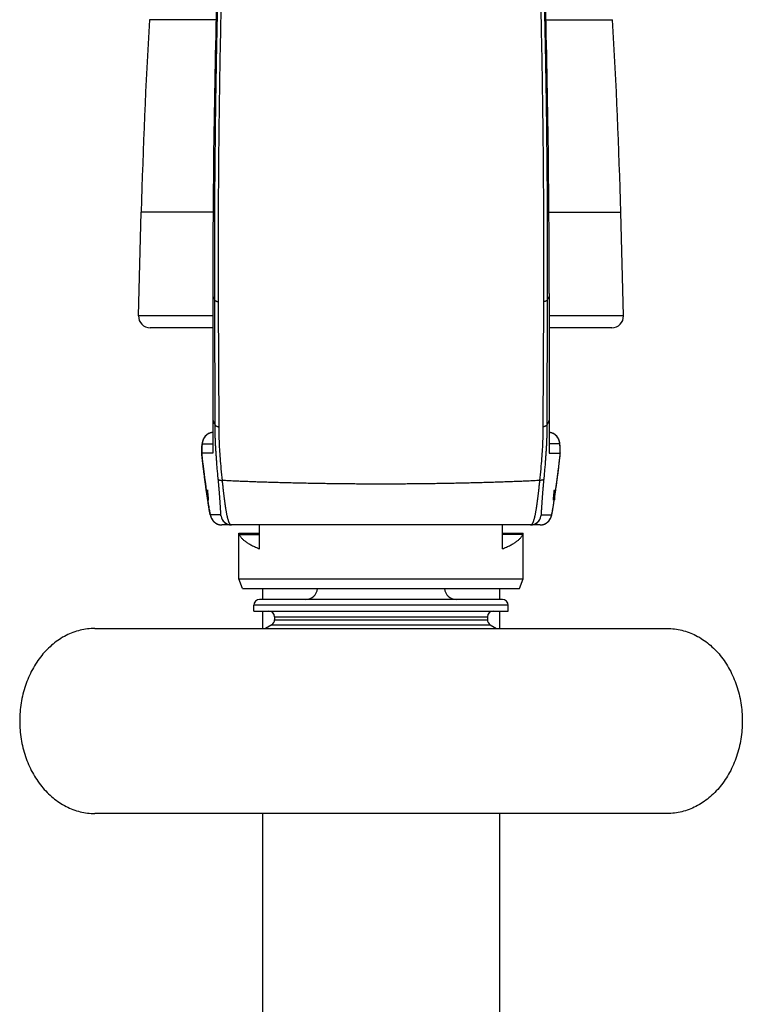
# Model space of a CAD drawing. Header units: millimetres. Extents: x 117 to 1320, y -43 to 1845.
# Tile 60 of 106: x 236 to 299, y 1126 to 1211. Entities that reach past the tile are written whole.
import ezdxf

# ---------------------------------------------------------------- set-up
doc = ezdxf.new("R2010")
doc.units = ezdxf.units.MM
doc.header["$LTSCALE"] = 65.395
doc.layers.get('0').update_dxf_attribs({"linetype": 'CONTINUOUS'})

msp = doc.modelspace()

# ---------------------------------------------------------------- linework, layer by layer
at = {"color": 9, "linetype": 'Continuous'}
for p, q in [((253.215, 1210.765), (247.455, 1210.765)), ((281.746, 1210.765), (287.506, 1210.765)), ((252.955, 1194.133), (246.742, 1194.133)), ((282.006, 1194.133), (288.219, 1194.133)), ((252.929, 1186.87), (253.102, 1186.521)), ((282.032, 1186.87), (281.859, 1186.521)), ((253.128, 1175.719), (253.102, 1186.52)), ((253.47, 1175.558), (253.431, 1186.376)), ((281.53, 1186.376), (281.491, 1175.558)), ((281.859, 1186.521), (281.832, 1175.719)), ((252.929, 1185.159), (246.507, 1185.159)), ((288.454, 1185.159), (282.032, 1185.159)), ((252.024, 1174.083), (252.925, 1174.083)), ((282.937, 1174.083), (282.036, 1174.083)), ((251.971, 1173.32), (251.972, 1173.35)), ((251.972, 1173.35), (251.973, 1173.363)), ((282.988, 1173.35), (282.988, 1173.363)), ((282.989, 1173.32), (282.988, 1173.35)), ((252.494, 1169.231), (252.491, 1169.249)), ((282.467, 1169.231), (282.47, 1169.249)), ((253.627, 1167.952), (252.727, 1167.952)), ((281.334, 1167.952), (282.234, 1167.952)), ((255.233, 1166.251), (256.98, 1166.251)), ((279.727, 1166.251), (277.98, 1166.251)), ((278.48, 1160.133), (256.48, 1160.133)), ((258.28, 1159.133), (276.68, 1159.133)), ((258.28, 1158.884), (276.68, 1158.884)), ((258.03, 1158.451), (276.93, 1158.451))]:
    msp.add_line(p, q, dxfattribs=at)
at = {"color": 7, "linetype": 'Continuous'}
for p, q in [((246.507, 1185.159), (246.742, 1194.133)), ((288.454, 1185.159), (288.219, 1194.133)), ((252.929, 1187.083), (252.929, 1186.87)), ((252.929, 1186.87), (252.929, 1173.283)), ((282.032, 1187.083), (282.032, 1186.87)), ((282.032, 1186.87), (282.032, 1173.283)), ((252.929, 1184.133), (247.507, 1184.133)), ((287.454, 1184.133), (282.032, 1184.133)), ((252, 1173.991), (251.999, 1173.964)), ((252.002, 1174.017), (252, 1173.991)), ((252.004, 1174.041), (252.002, 1174.017)), ((252.007, 1174.064), (252.004, 1174.041)), ((252.009, 1174.086), (252.007, 1174.064)), ((252.011, 1174.107), (252.009, 1174.086)), ((282.952, 1174.09), (282.95, 1174.11)), ((282.954, 1174.071), (282.952, 1174.09)), ((282.956, 1174.05), (282.954, 1174.071)), ((282.957, 1174.029), (282.956, 1174.05)), ((282.959, 1174.006), (282.957, 1174.029)), ((282.961, 1173.983), (282.959, 1174.006)), ((282.964, 1173.946), (282.961, 1173.983)), ((251.977, 1173.505), (251.972, 1173.35)), ((251.973, 1173.289), (251.974, 1173.277)), ((252.925, 1173.283), (251.974, 1173.283)), ((251.974, 1173.277), (251.994, 1173.083)), ((251.981, 1173.617), (251.977, 1173.505)), ((251.985, 1173.714), (251.981, 1173.617)), ((251.988, 1173.778), (251.985, 1173.714)), ((251.991, 1173.836), (251.988, 1173.778)), ((251.994, 1173.888), (251.991, 1173.836)), ((251.997, 1173.935), (251.994, 1173.888)), ((251.999, 1173.964), (251.997, 1173.935)), ((282.036, 1173.283), (282.986, 1173.283)), ((282.966, 1173.906), (282.964, 1173.946)), ((282.969, 1173.862), (282.966, 1173.906)), ((282.967, 1173.084), (282.987, 1173.277)), ((282.97, 1173.832), (282.969, 1173.862)), ((282.974, 1173.765), (282.97, 1173.832)), ((282.977, 1173.691), (282.974, 1173.765)), ((282.981, 1173.588), (282.977, 1173.691)), ((282.985, 1173.471), (282.981, 1173.588)), ((282.989, 1173.35), (282.985, 1173.471)), ((251.994, 1173.083), (252.017, 1172.875)), ((252.055, 1172.535), (252.099, 1172.169)), ((282.847, 1172.043), (282.899, 1172.477)), ((282.899, 1172.477), (282.938, 1172.821)), ((282.938, 1172.821), (282.967, 1173.084)), ((252.099, 1172.169), (252.154, 1171.714)), ((252.154, 1171.714), (252.224, 1171.172)), ((282.72, 1171.037), (282.79, 1171.582)), ((282.79, 1171.582), (282.847, 1172.043)), ((252.224, 1171.172), (252.296, 1170.623)), ((252.296, 1170.623), (252.37, 1170.084)), ((282.647, 1170.489), (282.72, 1171.037)), ((252.37, 1170.084), (252.434, 1169.633)), ((252.48, 1170.125), (252.48, 1169.252)), ((282.48, 1170.125), (282.48, 1169.252)), ((282.519, 1169.582), (282.582, 1170.02)), ((282.582, 1170.02), (282.647, 1170.489)), ((252.434, 1169.633), (252.48, 1169.317)), ((252.557, 1169.231), (252.48, 1169.252)), ((252.49, 1169.249), (252.503, 1169.169)), ((252.503, 1169.169), (252.544, 1168.901)), ((252.544, 1168.901), (252.577, 1168.688)), ((282.396, 1168.768), (282.431, 1168.991)), ((282.48, 1169.252), (282.403, 1169.231)), ((282.431, 1168.991), (282.47, 1169.249)), ((282.48, 1169.317), (282.519, 1169.582)), ((252.577, 1168.688), (252.602, 1168.54)), ((252.602, 1168.54), (252.623, 1168.413)), ((252.623, 1168.413), (252.638, 1168.325)), ((252.638, 1168.325), (252.652, 1168.247)), ((252.652, 1168.247), (252.662, 1168.195)), ((252.662, 1168.195), (252.671, 1168.147)), ((252.671, 1168.147), (252.679, 1168.103)), ((252.679, 1168.103), (252.687, 1168.064)), ((252.687, 1168.064), (252.692, 1168.039)), ((252.692, 1168.039), (252.697, 1168.015)), ((252.697, 1168.015), (252.702, 1167.993)), ((282.26, 1168.001), (282.265, 1168.023)), ((282.265, 1168.023), (282.27, 1168.046)), ((282.27, 1168.046), (282.277, 1168.082)), ((282.277, 1168.082), (282.285, 1168.121)), ((282.285, 1168.121), (282.293, 1168.163)), ((282.293, 1168.163), (282.302, 1168.209)), ((282.302, 1168.209), (282.314, 1168.276)), ((282.314, 1168.276), (282.327, 1168.353)), ((282.327, 1168.353), (282.346, 1168.461)), ((282.346, 1168.461), (282.367, 1168.587)), ((282.367, 1168.587), (282.396, 1168.768)), ((252.702, 1167.993), (252.707, 1167.971)), ((252.707, 1167.971), (252.712, 1167.951)), ((252.712, 1167.951), (252.717, 1167.931)), ((252.717, 1167.931), (252.721, 1167.911)), ((282.242, 1167.921), (282.247, 1167.94)), ((282.247, 1167.94), (282.251, 1167.96)), ((282.251, 1167.96), (282.256, 1167.98)), ((282.256, 1167.98), (282.26, 1168.001)), ((253.718, 1167.083), (253.706, 1167.083)), ((281.243, 1167.083), (253.718, 1167.083)), ((255.18, 1162.434), (255.18, 1166.382)), ((255.181, 1166.383), (256.98, 1166.383)), ((256.98, 1165.016), (256.98, 1167.083)), ((277.98, 1165.016), (277.98, 1167.083)), ((277.98, 1166.383), (279.78, 1166.383)), ((279.78, 1162.434), (279.78, 1166.382)), ((281.243, 1167.083), (281.254, 1167.083)), ((255.18, 1162.434), (279.78, 1162.434)), ((255.49, 1161.583), (255.18, 1162.434)), ((279.471, 1161.583), (279.78, 1162.434)), ((255.49, 1161.583), (279.471, 1161.583)), ((257.23, 1161.583), (257.23, 1160.633)), ((277.73, 1161.583), (277.73, 1160.633)), ((277.98, 1160.633), (256.98, 1160.633)), ((256.48, 1159.633), (256.48, 1160.133)), ((256.48, 1159.633), (278.48, 1159.633)), ((257.23, 1159.633), (257.23, 1158.133)), ((277.73, 1159.633), (277.73, 1158.133)), ((278.48, 1159.633), (278.48, 1160.133)), ((258.28, 1159.133), (258.28, 1158.884)), ((276.68, 1159.133), (276.68, 1158.884)), ((242.73, 1158.133), (292.23, 1158.133)), ((258.03, 1158.451), (257.48, 1158.133)), ((276.93, 1158.451), (277.48, 1158.133)), ((292.23, 1142.133), (242.73, 1142.133)), ((257.23, 1142.133), (257.23, 1007.633)), ((277.73, 1142.133), (277.73, 1007.633))]:
    msp.add_line(p, q, dxfattribs=at)
for points in [[(252.929, 1175.078), (252.909, 1175.077), (252.88, 1175.073), (252.851, 1175.068), (252.821, 1175.062), (252.792, 1175.056), (252.764, 1175.049), (252.735, 1175.041), (252.707, 1175.032), (252.679, 1175.022), (252.651, 1175.011), (252.624, 1175), (252.597, 1174.988), (252.57, 1174.975), (252.544, 1174.961), (252.518, 1174.946), (252.493, 1174.931), (252.468, 1174.915), (252.444, 1174.898), (252.42, 1174.881), (252.396, 1174.863), (252.374, 1174.844), (252.351, 1174.824), (252.33, 1174.805), (252.311, 1174.785), (252.292, 1174.766), (252.275, 1174.747), (252.258, 1174.728), (252.243, 1174.71), (252.228, 1174.691), (252.214, 1174.673), (252.201, 1174.654), (252.189, 1174.636), (252.177, 1174.618), (252.166, 1174.6), (252.156, 1174.583), (252.146, 1174.566), (252.136, 1174.548), (252.128, 1174.532), (252.12, 1174.515), (252.112, 1174.499), (252.105, 1174.484), (252.098, 1174.468), (252.092, 1174.453), (252.086, 1174.439), (252.081, 1174.425), (252.076, 1174.412), (252.072, 1174.399), (252.067, 1174.386), (252.063, 1174.374), (252.06, 1174.362), (252.056, 1174.351), (252.053, 1174.34), (252.05, 1174.329), (252.047, 1174.318), (252.045, 1174.307), (252.042, 1174.297), (252.04, 1174.286), (252.037, 1174.276), (252.035, 1174.265), (252.033, 1174.255), (252.031, 1174.245), (252.029, 1174.235), (252.027, 1174.225), (252.026, 1174.215), (252.024, 1174.206), (252.022, 1174.196), (252.021, 1174.186), (252.02, 1174.177), (252.018, 1174.167), (252.017, 1174.157), (252.016, 1174.147), (252.014, 1174.137), (252.013, 1174.127), (252.011, 1174.107)], [(282.946, 1174.138), (282.945, 1174.148), (282.944, 1174.157), (282.943, 1174.166), (282.941, 1174.176), (282.94, 1174.185), (282.939, 1174.195), (282.937, 1174.204), (282.935, 1174.214), (282.934, 1174.224), (282.932, 1174.234), (282.93, 1174.244), (282.928, 1174.254), (282.926, 1174.264), (282.924, 1174.274), (282.922, 1174.284), (282.919, 1174.294), (282.917, 1174.305), (282.914, 1174.316), (282.911, 1174.326), (282.908, 1174.337), (282.905, 1174.348), (282.902, 1174.36), (282.898, 1174.371), (282.894, 1174.383), (282.89, 1174.396), (282.886, 1174.408), (282.881, 1174.422), (282.876, 1174.436), (282.87, 1174.45), (282.864, 1174.466), (282.857, 1174.481), (282.85, 1174.498), (282.842, 1174.514), (282.833, 1174.532), (282.824, 1174.549), (282.814, 1174.568), (282.803, 1174.586), (282.792, 1174.605), (282.78, 1174.624), (282.767, 1174.643), (282.753, 1174.663), (282.738, 1174.683), (282.723, 1174.704), (282.706, 1174.724), (282.688, 1174.745), (282.67, 1174.765), (282.65, 1174.785), (282.63, 1174.805), (282.609, 1174.825), (282.587, 1174.844), (282.564, 1174.863), (282.541, 1174.881), (282.517, 1174.898), (282.493, 1174.915), (282.468, 1174.931), (282.443, 1174.946), (282.417, 1174.961), (282.391, 1174.975), (282.364, 1174.987), (282.337, 1175), (282.31, 1175.011), (282.282, 1175.022), (282.254, 1175.032), (282.226, 1175.04), (282.198, 1175.049), (282.169, 1175.056), (282.14, 1175.062), (282.111, 1175.068), (282.082, 1175.073), (282.053, 1175.076), (282.032, 1175.078)], [(282.95, 1174.11), (282.949, 1174.119), (282.946, 1174.138)], [(252.017, 1172.875), (252.023, 1172.82), (252.055, 1172.535)], [(252.721, 1167.911), (252.724, 1167.902), (252.726, 1167.892), (252.729, 1167.882), (252.731, 1167.873), (252.734, 1167.863), (252.737, 1167.854), (252.739, 1167.845), (252.742, 1167.835), (252.745, 1167.826), (252.748, 1167.816), (252.751, 1167.807), (252.754, 1167.797), (252.757, 1167.787), (252.761, 1167.778), (252.764, 1167.768), (252.768, 1167.757), (252.772, 1167.747), (252.775, 1167.737), (252.78, 1167.726), (252.784, 1167.716), (252.788, 1167.706), (252.793, 1167.695), (252.797, 1167.685), (252.802, 1167.674), (252.808, 1167.662), (252.813, 1167.651), (252.819, 1167.638), (252.826, 1167.626), (252.833, 1167.613), (252.84, 1167.599), (252.848, 1167.585), (252.857, 1167.571), (252.866, 1167.556), (252.876, 1167.54), (252.887, 1167.524), (252.898, 1167.508), (252.909, 1167.492), (252.922, 1167.476), (252.935, 1167.459), (252.949, 1167.442), (252.963, 1167.426), (252.978, 1167.409), (252.994, 1167.392), (253.01, 1167.376), (253.027, 1167.359), (253.044, 1167.343), (253.063, 1167.327), (253.082, 1167.311), (253.102, 1167.295), (253.123, 1167.279), (253.145, 1167.263), (253.169, 1167.247), (253.193, 1167.231), (253.219, 1167.216), (253.245, 1167.202), (253.271, 1167.188), (253.298, 1167.175), (253.325, 1167.163), (253.352, 1167.152), (253.38, 1167.142), (253.408, 1167.132), (253.437, 1167.123), (253.465, 1167.116), (253.494, 1167.109), (253.523, 1167.102), (253.552, 1167.097), (253.582, 1167.092), (253.611, 1167.089), (253.641, 1167.086), (253.671, 1167.084), (253.7, 1167.083), (253.706, 1167.083)], [(281.254, 1167.083), (281.26, 1167.083), (281.29, 1167.084), (281.319, 1167.086), (281.349, 1167.089), (281.379, 1167.092), (281.408, 1167.097), (281.437, 1167.102), (281.466, 1167.108), (281.495, 1167.115), (281.524, 1167.123), (281.552, 1167.132), (281.58, 1167.142), (281.608, 1167.152), (281.635, 1167.163), (281.662, 1167.175), (281.689, 1167.188), (281.715, 1167.202), (281.741, 1167.216), (281.767, 1167.231), (281.792, 1167.247), (281.815, 1167.263), (281.838, 1167.279), (281.86, 1167.295), (281.88, 1167.312), (281.9, 1167.328), (281.919, 1167.345), (281.937, 1167.362), (281.954, 1167.379), (281.97, 1167.395), (281.986, 1167.412), (282, 1167.429), (282.014, 1167.445), (282.028, 1167.461), (282.04, 1167.478), (282.053, 1167.494), (282.064, 1167.51), (282.075, 1167.525), (282.085, 1167.541), (282.095, 1167.556), (282.104, 1167.571), (282.112, 1167.585), (282.121, 1167.599), (282.128, 1167.613), (282.135, 1167.626), (282.142, 1167.639), (282.148, 1167.651), (282.153, 1167.663), (282.159, 1167.674), (282.164, 1167.685), (282.168, 1167.696), (282.173, 1167.706), (282.177, 1167.717), (282.181, 1167.727), (282.185, 1167.737), (282.189, 1167.748), (282.193, 1167.758), (282.197, 1167.768), (282.201, 1167.778), (282.204, 1167.788), (282.207, 1167.798), (282.21, 1167.808), (282.213, 1167.817), (282.216, 1167.827), (282.219, 1167.836), (282.222, 1167.845), (282.224, 1167.855), (282.227, 1167.864), (282.23, 1167.874), (282.232, 1167.883), (282.235, 1167.893), (282.237, 1167.902), (282.242, 1167.921)]]:
    msp.add_lwpolyline(points, dxfattribs=at)
for centre, radius, start, end in [((1236.166, 1187.065), 983.237, 178.457393, 179.998964), ((-701.202, 1187.065), 983.234, 0.001035, 1.543699), ((746.571, 1181.045), 500, 176.59226, 178.5), ((-211.61, 1181.045), 500, 1.5, 3.40774), ((247.507, 1185.133), 1, 178.5, 270), ((287.454, 1185.133), 1, 270, 1.5), ((253.024, 1174.083), 1, 95.43632, 180.01001), ((281.937, 1174.083), 1, 359.98999, 84.56368), ((252.542, 1173.333), 0.57, 178.3195, 181.30165), ((282.419, 1173.333), 0.57, 358.69835, 1.68049), ((254.536, 1167.983), 0.9, 188.58372, 270), ((280.425, 1167.983), 0.9, 270, 351.41652), ((260.98, 1161.633), 1, 270, 357.13402), ((273.98, 1161.633), 1, 182.86598, 270), ((256.98, 1160.133), 0.5, 90, 180), ((277.98, 1160.133), 0.5, 0, 90), ((257.78, 1159.133), 0.5, 0, 90), ((277.18, 1159.133), 0.5, 90, 180), ((257.78, 1158.884), 0.5, 300, 360), ((277.18, 1158.884), 0.5, 180, 240)]:
    msp.add_arc(centre, radius, start, end, dxfattribs=at)
at = {"color": 9, "linetype": 'Continuous'}
for centre, radius, start, end in [((253.718, 1168.083), 1, 187.49554, 269.33757), ((253.777, 1167.885), 0.135, 185.42807, 187.42807), ((254.535, 1167.986), 0.9, 187.51872, 268.57956), ((280.426, 1167.986), 0.9, 271.4234, 352.48172), ((281.243, 1168.083), 1, 270.66281, 352.50408)]:
    msp.add_arc(centre, radius, start, end, dxfattribs=at)
for points, knots in [([(253.431, 1186.376), (253.422, 1188.498), (253.418, 1192.767), (253.457, 1199.203), (253.54, 1205.696), (253.67, 1212.219), (253.847, 1218.748), (254.069, 1225.254), (254.334, 1231.711), (254.641, 1238.092), (254.986, 1244.361), (255.365, 1250.483), (255.772, 1256.436), (256.064, 1260.345), (256.214, 1262.271)], [0, 0, 0, 0, 6.365441, 12.808312, 19.308782, 25.843207, 32.383772, 38.901827, 45.371334, 51.771919, 58.066075, 64.206584, 70.173635, 75.967028, 75.967028, 75.967028, 75.967028]), ([(278.746, 1262.286), (278.896, 1260.364), (279.188, 1256.457), (279.595, 1250.506), (279.973, 1244.383), (280.318, 1238.112), (280.626, 1231.729), (280.891, 1225.269), (281.113, 1218.76), (281.29, 1212.229), (281.42, 1205.702), (281.504, 1199.208), (281.543, 1192.77), (281.539, 1188.499), (281.53, 1186.376)], [0, 0, 0, 0, 5.786043, 11.752412, 17.894679, 24.190817, 30.593608, 37.066088, 43.587216, 50.130468, 56.667299, 63.169902, 69.614902, 75.982791, 75.982791, 75.982791, 75.982791]), ([(253.102, 1186.52), (253.099, 1187.386), (253.096, 1189.1), (253.098, 1191.648), (253.107, 1194.147), (253.121, 1196.596), (253.142, 1198.995), (253.168, 1201.348), (253.198, 1203.66), (253.234, 1205.942), (253.275, 1208.204), (253.32, 1210.458), (253.371, 1212.711), (253.428, 1214.969), (253.49, 1217.231), (253.557, 1219.499), (253.63, 1221.771), (253.708, 1224.048), (253.792, 1226.329), (253.881, 1228.615), (253.976, 1230.905), (254.076, 1233.199), (254.182, 1235.498), (254.294, 1237.802), (254.412, 1240.115), (254.536, 1242.437), (254.666, 1244.766), (254.801, 1247.099), (254.942, 1249.423), (255.087, 1251.718), (255.233, 1253.965), (255.37, 1255.98), (255.458, 1257.245), (255.495, 1257.781)], [0, 0, 0, 0, 2.595707, 5.144098, 7.643755, 10.093111, 12.490849, 14.840785, 17.150842, 19.429454, 21.687701, 23.937809, 26.190719, 28.44916, 30.712792, 32.981317, 35.254641, 37.532797, 39.815713, 42.103277, 44.395288, 46.691566, 48.992219, 51.298979, 53.614115, 55.939399, 58.273308, 60.612925, 62.949283, 65.257671, 67.51244, 69.70642, 71.316578, 71.316578, 71.316578, 71.316578]), ([(279.466, 1257.781), (279.503, 1257.252), (279.59, 1255.994), (279.726, 1253.986), (279.873, 1251.738), (280.017, 1249.443), (280.158, 1247.119), (280.294, 1244.785), (280.424, 1242.456), (280.548, 1240.134), (280.665, 1237.821), (280.777, 1235.515), (280.884, 1233.216), (280.984, 1230.921), (281.079, 1228.631), (281.168, 1226.345), (281.252, 1224.063), (281.33, 1221.786), (281.403, 1219.513), (281.471, 1217.245), (281.533, 1214.981), (281.589, 1212.723), (281.64, 1210.471), (281.686, 1208.217), (281.727, 1205.954), (281.762, 1203.67), (281.793, 1201.355), (281.819, 1199.003), (281.839, 1196.604), (281.854, 1194.155), (281.863, 1191.654), (281.865, 1189.104), (281.862, 1187.387), (281.859, 1186.521)], [0, 0, 0, 0, 1.589503, 3.783575, 6.038191, 8.346846, 10.683835, 13.023914, 15.35795, 17.683311, 19.998874, 22.306431, 24.608106, 26.905152, 29.197548, 31.485147, 33.767959, 36.046284, 38.320445, 40.590522, 42.855438, 45.113833, 47.364997, 49.61541, 51.875811, 54.156914, 56.46837, 58.818606, 61.215986, 63.665314, 66.165881, 68.716584, 71.316353, 71.316353, 71.316353, 71.316353]), ([(253.102, 1186.52), (253.104, 1186.516), (253.11, 1186.507), (253.122, 1186.494), (253.136, 1186.481), (253.154, 1186.469), (253.174, 1186.457), (253.198, 1186.445), (253.224, 1186.434), (253.252, 1186.423), (253.283, 1186.413), (253.317, 1186.403), (253.353, 1186.393), (253.391, 1186.384), (253.417, 1186.379), (253.431, 1186.376)], [0, 0, 0, 0, 0.0154693, 0.0326753, 0.0518889, 0.0732812, 0.0969502, 0.1229411, 0.1512601, 0.1818835, 0.2147639, 0.2498352, 0.2870152, 0.3262082, 0.367307, 0.367307, 0.367307, 0.367307]), ([(281.859, 1186.521), (281.857, 1186.516), (281.851, 1186.507), (281.839, 1186.494), (281.824, 1186.482), (281.807, 1186.469), (281.786, 1186.457), (281.763, 1186.445), (281.737, 1186.434), (281.709, 1186.423), (281.677, 1186.413), (281.644, 1186.403), (281.608, 1186.393), (281.57, 1186.384), (281.544, 1186.379), (281.53, 1186.376)], [0, 0, 0, 0, 0.0154774, 0.0326926, 0.0519153, 0.0733163, 0.0969937, 0.1229926, 0.151319, 0.1819492, 0.214836, 0.2499132, 0.2870986, 0.3262965, 0.3673997, 0.3673997, 0.3673997, 0.3673997]), ([(252.929, 1176.162), (252.952, 1176.111), (252.996, 1176.01), (253.063, 1175.863), (253.107, 1175.767), (253.128, 1175.719)], [0, 0, 0, 0, 0.1682669, 0.3292846, 0.4855524, 0.4855524, 0.4855524, 0.4855524]), ([(253.128, 1175.719), (253.131, 1175.714), (253.137, 1175.704), (253.149, 1175.69), (253.164, 1175.675), (253.182, 1175.662), (253.204, 1175.648), (253.228, 1175.635), (253.255, 1175.622), (253.285, 1175.61), (253.317, 1175.598), (253.352, 1175.587), (253.389, 1175.576), (253.429, 1175.567), (253.456, 1175.56), (253.47, 1175.558)], [0, 0, 0, 0, 0.016976, 0.0356489, 0.0563092, 0.0791469, 0.1042757, 0.131752, 0.161589, 0.1937666, 0.2282386, 0.2649372, 0.3037768, 0.3446568, 0.3874636, 0.3874636, 0.3874636, 0.3874636]), ([(253.406, 1171.031), (253.397, 1171.12), (253.381, 1171.295), (253.357, 1171.551), (253.335, 1171.795), (253.315, 1172.029), (253.296, 1172.255), (253.279, 1172.473), (253.262, 1172.685), (253.247, 1172.892), (253.232, 1173.094), (253.219, 1173.292), (253.206, 1173.486), (253.195, 1173.676), (253.184, 1173.863), (253.174, 1174.049), (253.165, 1174.235), (253.157, 1174.42), (253.15, 1174.605), (253.144, 1174.791), (253.139, 1174.978), (253.134, 1175.164), (253.131, 1175.35), (253.129, 1175.535), (253.128, 1175.658), (253.128, 1175.719)], [0, 0, 0, 0, 0.269296, 0.525757, 0.770702, 1.005463, 1.231388, 1.449837, 1.662117, 1.869237, 2.072026, 2.270477, 2.464269, 2.654232, 2.841784, 3.02783, 3.213021, 3.398087, 3.583743, 3.770045, 3.956594, 4.143019, 4.328985, 4.514192, 4.698365, 4.698365, 4.698365, 4.698365]), ([(281.832, 1175.719), (281.83, 1175.714), (281.824, 1175.704), (281.812, 1175.69), (281.797, 1175.675), (281.778, 1175.662), (281.757, 1175.648), (281.733, 1175.635), (281.706, 1175.622), (281.676, 1175.61), (281.644, 1175.598), (281.609, 1175.587), (281.571, 1175.576), (281.532, 1175.567), (281.505, 1175.56), (281.491, 1175.558)], [0, 0, 0, 0, 0.0169758, 0.0356484, 0.0563083, 0.0791457, 0.1042741, 0.13175, 0.1615865, 0.1937638, 0.2282353, 0.2649335, 0.3037728, 0.3446525, 0.387459, 0.387459, 0.387459, 0.387459]), ([(281.832, 1175.719), (281.832, 1175.658), (281.832, 1175.535), (281.829, 1175.35), (281.826, 1175.164), (281.822, 1174.978), (281.817, 1174.791), (281.811, 1174.605), (281.803, 1174.42), (281.795, 1174.234), (281.786, 1174.049), (281.777, 1173.863), (281.766, 1173.676), (281.755, 1173.486), (281.742, 1173.292), (281.729, 1173.094), (281.714, 1172.892), (281.699, 1172.685), (281.682, 1172.473), (281.665, 1172.255), (281.646, 1172.029), (281.625, 1171.795), (281.603, 1171.55), (281.58, 1171.294), (281.563, 1171.12), (281.555, 1171.031)], [0, 0, 0, 0, 0.184183, 0.369399, 0.555375, 0.74181, 0.928368, 1.114679, 1.300344, 1.485419, 1.67062, 1.856675, 2.044238, 2.234213, 2.428016, 2.62648, 2.829281, 3.036415, 3.248709, 3.467174, 3.693117, 3.927898, 4.172867, 4.429356, 4.698684, 4.698684, 4.698684, 4.698684]), ([(282.032, 1176.162), (282.009, 1176.111), (281.965, 1176.01), (281.897, 1175.863), (281.854, 1175.767), (281.832, 1175.719)], [0, 0, 0, 0, 0.1682669, 0.3292846, 0.4855524, 0.4855524, 0.4855524, 0.4855524]), ([(253.764, 1170.923), (253.73, 1171.258), (253.669, 1171.894), (253.592, 1172.798), (253.536, 1173.602), (253.498, 1174.316), (253.477, 1174.958), (253.471, 1175.364), (253.47, 1175.558)], [0, 0, 0, 0, 1.011468, 1.916731, 2.720036, 3.428884, 4.063691, 4.645646, 4.645646, 4.645646, 4.645646]), ([(281.491, 1175.558), (281.49, 1175.364), (281.484, 1174.958), (281.462, 1174.316), (281.425, 1173.601), (281.368, 1172.797), (281.292, 1171.893), (281.231, 1171.257), (281.197, 1170.922)], [0, 0, 0, 0, 0.582088, 1.217035, 1.926049, 2.729562, 3.635072, 4.646808, 4.646808, 4.646808, 4.646808]), ([(251.973, 1173.363), (251.973, 1173.376), (251.974, 1173.417), (251.977, 1173.482), (251.979, 1173.557), (251.982, 1173.627), (251.985, 1173.693), (251.988, 1173.754), (251.991, 1173.81), (251.994, 1173.861), (251.997, 1173.906), (252, 1173.947), (252.004, 1173.982), (252.007, 1174.013), (252.01, 1174.037), (252.013, 1174.056), (252.017, 1174.071), (252.019, 1174.079), (252.022, 1174.083), (252.024, 1174.083)], [0, 0, 0, 0, 0.041268, 0.1206484, 0.1956634, 0.2661586, 0.3319846, 0.3929965, 0.4490632, 0.5000965, 0.5460298, 0.5867991, 0.6223419, 0.6525956, 0.6774985, 0.6970173, 0.7111869, 0.7201331, 0.7245703, 0.7245703, 0.7245703, 0.7245703]), ([(282.988, 1173.363), (282.988, 1173.376), (282.986, 1173.417), (282.984, 1173.482), (282.981, 1173.557), (282.979, 1173.627), (282.976, 1173.693), (282.973, 1173.754), (282.97, 1173.81), (282.967, 1173.861), (282.964, 1173.906), (282.96, 1173.947), (282.957, 1173.982), (282.954, 1174.013), (282.951, 1174.037), (282.948, 1174.056), (282.944, 1174.071), (282.942, 1174.079), (282.938, 1174.083), (282.937, 1174.083)], [0, 0, 0, 0, 0.041268, 0.1206484, 0.1956634, 0.2661586, 0.3319846, 0.3929965, 0.4490632, 0.5000965, 0.5460298, 0.5867991, 0.6223419, 0.6525956, 0.6774985, 0.6970173, 0.7111869, 0.7201331, 0.7245703, 0.7245703, 0.7245703, 0.7245703]), ([(252.48, 1169.32), (252.476, 1169.347), (252.467, 1169.413), (252.451, 1169.518), (252.434, 1169.638), (252.416, 1169.76), (252.398, 1169.885), (252.381, 1170.012), (252.363, 1170.14), (252.344, 1170.271), (252.326, 1170.402), (252.308, 1170.535), (252.29, 1170.669), (252.272, 1170.804), (252.254, 1170.938), (252.237, 1171.073), (252.219, 1171.207), (252.202, 1171.341), (252.185, 1171.474), (252.168, 1171.605), (252.152, 1171.736), (252.136, 1171.865), (252.12, 1171.992), (252.105, 1172.116), (252.09, 1172.239), (252.076, 1172.359), (252.063, 1172.476), (252.049, 1172.59), (252.037, 1172.7), (252.025, 1172.807), (252.013, 1172.91), (252.003, 1173.01), (251.993, 1173.105), (251.983, 1173.196), (251.977, 1173.254), (251.974, 1173.283)], [0, 0, 0, 0, 0.081001, 0.198918, 0.319844, 0.443559, 0.569709, 0.697922, 0.827935, 0.959605, 1.092769, 1.227116, 1.362258, 1.497838, 1.633618, 1.769393, 1.904923, 2.039901, 2.174016, 2.30698, 2.438524, 2.568386, 2.69634, 2.82218, 2.945673, 3.066498, 3.18432, 3.298889, 3.410099, 3.517858, 3.621947, 3.722039, 3.817822, 3.909005, 3.995357, 3.995357, 3.995357, 3.995357]), ([(282.48, 1169.32), (282.484, 1169.347), (282.494, 1169.413), (282.51, 1169.518), (282.527, 1169.638), (282.545, 1169.76), (282.562, 1169.885), (282.58, 1170.012), (282.598, 1170.14), (282.616, 1170.271), (282.634, 1170.402), (282.653, 1170.535), (282.671, 1170.669), (282.689, 1170.804), (282.706, 1170.938), (282.724, 1171.073), (282.742, 1171.207), (282.759, 1171.341), (282.776, 1171.474), (282.792, 1171.605), (282.809, 1171.736), (282.825, 1171.865), (282.84, 1171.992), (282.856, 1172.116), (282.87, 1172.239), (282.885, 1172.359), (282.898, 1172.476), (282.911, 1172.59), (282.924, 1172.7), (282.936, 1172.807), (282.947, 1172.91), (282.958, 1173.01), (282.968, 1173.105), (282.978, 1173.196), (282.984, 1173.254), (282.986, 1173.283)], [0, 0, 0, 0, 0.081001, 0.198918, 0.319844, 0.443559, 0.569709, 0.697922, 0.827935, 0.959605, 1.092769, 1.227116, 1.362258, 1.497838, 1.633618, 1.769393, 1.904923, 2.039901, 2.174016, 2.30698, 2.438524, 2.568386, 2.69634, 2.82218, 2.945673, 3.066498, 3.18432, 3.298889, 3.410099, 3.517858, 3.621947, 3.722039, 3.817822, 3.909005, 3.995357, 3.995357, 3.995357, 3.995357]), ([(253.406, 1171.031), (253.408, 1171.027), (253.412, 1171.019), (253.422, 1171.008), (253.435, 1170.998), (253.452, 1170.988), (253.471, 1170.979), (253.493, 1170.97), (253.518, 1170.962), (253.545, 1170.954), (253.576, 1170.947), (253.609, 1170.941), (253.644, 1170.935), (253.682, 1170.93), (253.722, 1170.926), (253.75, 1170.924), (253.764, 1170.923)], [0, 0, 0, 0, 0.0129562, 0.0274816, 0.0440059, 0.0627985, 0.0840158, 0.1077369, 0.1339875, 0.1627547, 0.1939974, 0.2276516, 0.2636345, 0.3018469, 0.3421763, 0.3845111, 0.3845111, 0.3845111, 0.3845111]), ([(253.642, 1167.873), (253.642, 1167.875), (253.641, 1167.884), (253.64, 1167.904), (253.638, 1167.933), (253.636, 1167.971), (253.633, 1168.017), (253.63, 1168.07), (253.626, 1168.131), (253.623, 1168.197), (253.618, 1168.27), (253.613, 1168.348), (253.608, 1168.432), (253.603, 1168.52), (253.597, 1168.613), (253.591, 1168.711), (253.584, 1168.812), (253.577, 1168.916), (253.569, 1169.024), (253.562, 1169.135), (253.554, 1169.249), (253.545, 1169.366), (253.537, 1169.484), (253.527, 1169.605), (253.518, 1169.728), (253.508, 1169.853), (253.498, 1169.979), (253.488, 1170.107), (253.477, 1170.236), (253.466, 1170.366), (253.455, 1170.497), (253.443, 1170.629), (253.431, 1170.762), (253.419, 1170.896), (253.41, 1170.986), (253.406, 1171.031)], [0, 0, 0, 0, 0.007114, 0.02824, 0.058151, 0.096352, 0.142388, 0.195821, 0.256211, 0.323114, 0.396086, 0.474698, 0.558558, 0.647325, 0.740691, 0.838302, 0.939758, 1.044718, 1.152945, 1.264255, 1.37845, 1.495281, 1.614494, 1.735844, 1.859118, 1.984151, 2.110812, 2.238951, 2.368413, 2.499069, 2.630825, 2.76361, 2.897343, 3.031929, 3.167287, 3.167287, 3.167287, 3.167287]), ([(281.197, 1170.922), (281.028, 1170.914), (280.689, 1170.896), (280.175, 1170.872), (279.653, 1170.85), (279.124, 1170.828), (278.588, 1170.808), (278.045, 1170.789), (277.496, 1170.771), (276.94, 1170.754), (276.38, 1170.738), (275.814, 1170.723), (275.243, 1170.709), (274.667, 1170.696), (274.087, 1170.683), (273.501, 1170.671), (272.911, 1170.66), (272.316, 1170.649), (271.718, 1170.64), (271.116, 1170.633), (270.512, 1170.626), (269.907, 1170.622), (269.301, 1170.618), (268.695, 1170.616), (268.088, 1170.614), (267.481, 1170.614), (266.874, 1170.614), (266.268, 1170.616), (265.661, 1170.618), (265.055, 1170.622), (264.45, 1170.626), (263.846, 1170.633), (263.244, 1170.64), (262.645, 1170.649), (262.051, 1170.66), (261.461, 1170.671), (260.876, 1170.683), (260.296, 1170.696), (259.72, 1170.709), (259.149, 1170.723), (258.583, 1170.738), (258.023, 1170.754), (257.467, 1170.771), (256.918, 1170.788), (256.375, 1170.807), (255.838, 1170.827), (255.309, 1170.849), (254.787, 1170.872), (254.273, 1170.896), (253.933, 1170.914), (253.764, 1170.923)], [0, 0, 0, 0, 0.506205, 1.020596, 1.542811, 2.072495, 2.609264, 3.152715, 3.702471, 4.25811, 4.819205, 5.385387, 5.956484, 6.532376, 7.112988, 7.698368, 8.288603, 8.88361, 9.482595, 10.084579, 10.688642, 11.294119, 11.900407, 12.506995, 13.113725, 13.720524, 14.327322, 14.93406, 15.540677, 16.147018, 16.752564, 17.356694, 17.958727, 18.557717, 19.152655, 19.742733, 20.327897, 20.908272, 21.483943, 22.054868, 22.620956, 23.182058, 23.7378, 24.287737, 24.831435, 25.368504, 25.898529, 26.421113, 26.935891, 27.442494, 27.442494, 27.442494, 27.442494]), ([(254.513, 1167.086), (254.502, 1167.089), (254.481, 1167.099), (254.451, 1167.122), (254.423, 1167.155), (254.395, 1167.196), (254.368, 1167.246), (254.342, 1167.304), (254.316, 1167.369), (254.291, 1167.442), (254.266, 1167.522), (254.241, 1167.609), (254.217, 1167.702), (254.194, 1167.801), (254.171, 1167.906), (254.148, 1168.016), (254.126, 1168.131), (254.104, 1168.25), (254.083, 1168.374), (254.062, 1168.502), (254.041, 1168.634), (254.021, 1168.77), (254.001, 1168.909), (253.981, 1169.051), (253.962, 1169.195), (253.943, 1169.343), (253.924, 1169.493), (253.905, 1169.645), (253.887, 1169.799), (253.869, 1169.955), (253.851, 1170.113), (253.833, 1170.272), (253.816, 1170.433), (253.798, 1170.595), (253.781, 1170.759), (253.77, 1170.868), (253.764, 1170.923)], [0, 0, 0, 0, 0.032441, 0.069305, 0.112118, 0.161619, 0.218136, 0.281736, 0.352323, 0.429681, 0.51355, 0.603681, 0.699811, 0.801664, 0.908955, 1.021391, 1.138635, 1.260333, 1.386192, 1.516014, 1.649629, 1.786802, 1.927223, 2.070608, 2.216744, 2.365457, 2.516591, 2.669967, 2.825358, 2.982544, 3.141331, 3.30159, 3.463289, 3.626365, 3.790723, 3.95651, 3.95651, 3.95651, 3.95651]), ([(281.197, 1170.922), (281.191, 1170.867), (281.18, 1170.758), (281.163, 1170.594), (281.145, 1170.432), (281.127, 1170.272), (281.11, 1170.112), (281.092, 1169.955), (281.074, 1169.798), (281.055, 1169.644), (281.037, 1169.492), (281.018, 1169.342), (280.999, 1169.195), (280.979, 1169.05), (280.96, 1168.908), (280.94, 1168.769), (280.919, 1168.634), (280.899, 1168.502), (280.878, 1168.374), (280.856, 1168.25), (280.835, 1168.13), (280.812, 1168.015), (280.79, 1167.905), (280.767, 1167.801), (280.743, 1167.702), (280.719, 1167.609), (280.695, 1167.522), (280.67, 1167.442), (280.645, 1167.369), (280.619, 1167.304), (280.592, 1167.246), (280.565, 1167.196), (280.538, 1167.155), (280.509, 1167.122), (280.48, 1167.099), (280.459, 1167.089), (280.448, 1167.086)], [0, 0, 0, 0, 0.165303, 0.329671, 0.492755, 0.654457, 0.814716, 0.973497, 1.130671, 1.286037, 1.439374, 1.590465, 1.739141, 1.885248, 2.028605, 2.168994, 2.306134, 2.439714, 2.569504, 2.695333, 2.817001, 2.934217, 3.046624, 3.153887, 3.255713, 3.351818, 3.441925, 3.525772, 3.60311, 3.673677, 3.737261, 3.793764, 3.843254, 3.886057, 3.922913, 3.955348, 3.955348, 3.955348, 3.955348]), ([(281.555, 1171.031), (281.553, 1171.027), (281.548, 1171.019), (281.538, 1171.008), (281.525, 1170.997), (281.509, 1170.987), (281.49, 1170.978), (281.468, 1170.969), (281.443, 1170.961), (281.415, 1170.953), (281.385, 1170.946), (281.352, 1170.94), (281.316, 1170.934), (281.278, 1170.929), (281.238, 1170.925), (281.211, 1170.923), (281.197, 1170.922)], [0, 0, 0, 0, 0.013033, 0.0276257, 0.0442077, 0.0630494, 0.0843084, 0.1080649, 0.1343454, 0.1631383, 0.1944024, 0.2280738, 0.2640701, 0.3022929, 0.3426307, 0.3849512, 0.3849512, 0.3849512, 0.3849512]), ([(281.555, 1171.031), (281.551, 1170.986), (281.542, 1170.896), (281.53, 1170.762), (281.518, 1170.629), (281.506, 1170.497), (281.495, 1170.366), (281.484, 1170.235), (281.473, 1170.106), (281.463, 1169.979), (281.452, 1169.853), (281.443, 1169.728), (281.433, 1169.605), (281.424, 1169.484), (281.415, 1169.365), (281.407, 1169.249), (281.399, 1169.135), (281.391, 1169.024), (281.384, 1168.916), (281.377, 1168.812), (281.37, 1168.711), (281.364, 1168.613), (281.358, 1168.52), (281.353, 1168.432), (281.347, 1168.348), (281.343, 1168.27), (281.338, 1168.197), (281.334, 1168.131), (281.331, 1168.07), (281.328, 1168.017), (281.325, 1167.971), (281.323, 1167.933), (281.321, 1167.904), (281.319, 1167.883), (281.318, 1167.872), (281.318, 1167.868)], [0, 0, 0, 0, 0.135353, 0.269933, 0.403657, 0.536432, 0.668176, 0.798819, 0.928268, 1.056393, 1.183042, 1.308064, 1.431326, 1.552666, 1.671867, 1.788685, 1.902868, 2.014165, 2.122379, 2.227328, 2.328774, 2.426373, 2.519728, 2.608484, 2.692334, 2.770936, 2.843898, 2.910792, 2.971175, 3.0246, 3.07063, 3.108827, 3.138733, 3.159856, 3.171694, 3.171694, 3.171694, 3.171694]), ([(252.727, 1167.952), (252.725, 1167.952), (252.721, 1167.957), (252.717, 1167.966), (252.712, 1167.981), (252.706, 1168.002), (252.699, 1168.028), (252.691, 1168.061), (252.683, 1168.099), (252.674, 1168.143), (252.664, 1168.192), (252.654, 1168.247), (252.643, 1168.307), (252.631, 1168.373), (252.619, 1168.444), (252.606, 1168.52), (252.592, 1168.6), (252.578, 1168.686), (252.564, 1168.776), (252.549, 1168.87), (252.534, 1168.969), (252.518, 1169.071), (252.505, 1169.159), (252.496, 1169.213), (252.494, 1169.231)], [0, 0, 0, 0, 0.004986, 0.015058, 0.030839, 0.052439, 0.079891, 0.11316, 0.152179, 0.196883, 0.247208, 0.303085, 0.364444, 0.431174, 0.503119, 0.58011, 0.661981, 0.748581, 0.839762, 0.935371, 1.035246, 1.139218, 1.247055, 1.302335, 1.302335, 1.302335, 1.302335]), ([(282.234, 1167.952), (282.236, 1167.952), (282.239, 1167.957), (282.244, 1167.966), (282.249, 1167.981), (282.255, 1168.002), (282.262, 1168.028), (282.269, 1168.061), (282.278, 1168.099), (282.287, 1168.143), (282.297, 1168.192), (282.307, 1168.247), (282.318, 1168.307), (282.33, 1168.373), (282.342, 1168.444), (282.355, 1168.52), (282.368, 1168.6), (282.382, 1168.686), (282.397, 1168.776), (282.412, 1168.87), (282.427, 1168.969), (282.443, 1169.071), (282.456, 1169.159), (282.464, 1169.213), (282.467, 1169.231)], [0, 0, 0, 0, 0.004986, 0.015058, 0.030839, 0.052439, 0.079891, 0.11316, 0.152179, 0.196883, 0.247208, 0.303085, 0.364444, 0.431174, 0.503119, 0.58011, 0.661981, 0.748581, 0.839762, 0.935371, 1.035246, 1.139218, 1.247055, 1.302335, 1.302335, 1.302335, 1.302335]), ([(254.536, 1167.083), (254.533, 1167.083), (254.528, 1167.083), (254.52, 1167.084), (254.515, 1167.085), (254.513, 1167.086)], [0, 0, 0, 0, 0.00762622, 0.0153125, 0.02313895, 0.02313895, 0.02313895, 0.02313895]), ([(280.448, 1167.086), (280.446, 1167.085), (280.441, 1167.084), (280.433, 1167.083), (280.428, 1167.083), (280.425, 1167.083)], [0, 0, 0, 0, 0.00782595, 0.01551174, 0.02313747, 0.02313747, 0.02313747, 0.02313747])]:
    msp.add_open_spline(points, degree=3, knots=knots, dxfattribs=at)
at = {"color": 7, "linetype": 'Continuous'}
for points, knots in [([(251.971, 1173.32), (251.972, 1173.318), (251.972, 1173.314), (251.972, 1173.307), (251.972, 1173.302), (251.972, 1173.297), (251.973, 1173.293), (251.973, 1173.29), (251.973, 1173.289)], [0, 0, 0, 0, 0.00699669, 0.01325385, 0.01886654, 0.02385938, 0.02825424, 0.03109578, 0.03109578, 0.03109578, 0.03109578]), ([(251.973, 1173.289), (251.973, 1173.289), (251.973, 1173.288), (251.973, 1173.286), (251.973, 1173.283), (251.974, 1173.283)], [0, 0, 0, 0, 0.000879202, 0.003770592, 0.006479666, 0.006479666, 0.006479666, 0.006479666]), ([(282.988, 1173.289), (282.988, 1173.289), (282.988, 1173.288), (282.987, 1173.286), (282.987, 1173.283), (282.986, 1173.283)], [0, 0, 0, 0, 0.0008792, 0.003770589, 0.006479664, 0.006479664, 0.006479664, 0.006479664]), ([(282.989, 1173.32), (282.989, 1173.318), (282.989, 1173.314), (282.989, 1173.307), (282.989, 1173.302), (282.988, 1173.297), (282.988, 1173.293), (282.988, 1173.29), (282.988, 1173.289)], [0, 0, 0, 0, 0.00699669, 0.01325385, 0.01886654, 0.02385938, 0.02825424, 0.03109578, 0.03109578, 0.03109578, 0.03109578]), ([(252.557, 1169.231), (252.557, 1169.231), (252.558, 1169.231), (252.561, 1169.234), (252.561, 1169.241), (252.562, 1169.252), (252.562, 1169.267), (252.562, 1169.287), (252.561, 1169.31), (252.56, 1169.339), (252.557, 1169.371), (252.555, 1169.407), (252.552, 1169.448), (252.548, 1169.492), (252.543, 1169.54), (252.538, 1169.592), (252.533, 1169.648), (252.527, 1169.707), (252.52, 1169.769), (252.513, 1169.835), (252.506, 1169.904), (252.498, 1169.975), (252.489, 1170.049), (252.483, 1170.099), (252.48, 1170.125)], [0, 0, 0, 0, 0.0001708, 0.0029884, 0.0095083, 0.020328, 0.035522, 0.0550868, 0.0789903, 0.1071838, 0.1396056, 0.1761824, 0.2168305, 0.2614559, 0.3099548, 0.3622138, 0.4181099, 0.4775109, 0.5402757, 0.606254, 0.6752871, 0.7472078, 0.8218406, 0.8990025, 0.8990025, 0.8990025, 0.8990025]), ([(282.403, 1169.231), (282.403, 1169.231), (282.402, 1169.231), (282.4, 1169.234), (282.4, 1169.241), (282.398, 1169.252), (282.398, 1169.267), (282.399, 1169.287), (282.4, 1169.31), (282.401, 1169.339), (282.403, 1169.371), (282.406, 1169.407), (282.409, 1169.448), (282.413, 1169.492), (282.418, 1169.54), (282.422, 1169.592), (282.428, 1169.648), (282.434, 1169.707), (282.441, 1169.769), (282.448, 1169.835), (282.455, 1169.904), (282.463, 1169.975), (282.472, 1170.049), (282.477, 1170.099), (282.48, 1170.125)], [0, 0, 0, 0, 0.0001708, 0.0029884, 0.0095083, 0.020328, 0.035522, 0.0550868, 0.0789903, 0.1071838, 0.1396056, 0.1761824, 0.2168305, 0.2614559, 0.3099548, 0.3622138, 0.4181099, 0.4775109, 0.5402757, 0.606254, 0.6752871, 0.7472078, 0.8218406, 0.8990025, 0.8990025, 0.8990025, 0.8990025]), ([(255.233, 1166.251), (255.229, 1166.264), (255.219, 1166.287), (255.207, 1166.318), (255.197, 1166.343), (255.189, 1166.362), (255.184, 1166.374), (255.182, 1166.38), (255.181, 1166.382)], [0, 0, 0, 0, 0.0404931, 0.0742075, 0.1011547, 0.1213548, 0.1348122, 0.1415401, 0.1415401, 0.1415401, 0.1415401]), ([(279.727, 1166.251), (279.732, 1166.264), (279.741, 1166.287), (279.754, 1166.318), (279.764, 1166.343), (279.772, 1166.362), (279.777, 1166.374), (279.779, 1166.38), (279.78, 1166.382)], [0, 0, 0, 0, 0.0404931, 0.0742074, 0.1011547, 0.1213548, 0.1348122, 0.1415401, 0.1415401, 0.1415401, 0.1415401]), ([(255.233, 1166.251), (255.245, 1166.221), (255.273, 1166.162), (255.325, 1166.074), (255.389, 1165.988), (255.463, 1165.902), (255.549, 1165.816), (255.645, 1165.732), (255.752, 1165.648), (255.87, 1165.565), (255.999, 1165.483), (256.137, 1165.402), (256.287, 1165.322), (256.446, 1165.243), (256.615, 1165.166), (256.794, 1165.089), (256.917, 1165.041), (256.98, 1165.016)], [0, 0, 0, 0, 0.096154, 0.197277, 0.304201, 0.41767, 0.538213, 0.666283, 0.80223, 0.94626, 1.098604, 1.25933, 1.428519, 1.60621, 1.792333, 1.986912, 2.18981, 2.18981, 2.18981, 2.18981]), ([(277.98, 1165.016), (278.044, 1165.041), (278.167, 1165.089), (278.346, 1165.166), (278.515, 1165.243), (278.674, 1165.322), (278.823, 1165.402), (278.962, 1165.483), (279.091, 1165.565), (279.209, 1165.648), (279.316, 1165.732), (279.412, 1165.816), (279.498, 1165.902), (279.572, 1165.988), (279.635, 1166.074), (279.688, 1166.162), (279.715, 1166.221), (279.727, 1166.251)], [0, 0, 0, 0, 0.202898, 0.397476, 0.583599, 0.761291, 0.930479, 1.091206, 1.24355, 1.38758, 1.523527, 1.651597, 1.77214, 1.885609, 1.992533, 2.093656, 2.18981, 2.18981, 2.18981, 2.18981]), ([(242.73, 1158.133), (242.305, 1158.133), (241.441, 1158.028), (240.207, 1157.562), (239.074, 1156.81), (238.086, 1155.804), (237.279, 1154.584), (236.681, 1153.196), (236.313, 1151.694), (236.189, 1150.133), (236.313, 1148.572), (236.681, 1147.07), (237.279, 1145.683), (238.086, 1144.462), (239.074, 1143.456), (240.207, 1142.704), (241.441, 1142.239), (242.305, 1142.133), (242.73, 1142.133)], [0, 0, 0, 0, 1.27737, 2.578937, 3.924069, 5.32408, 6.781165, 8.28906, 9.834716, 11.400428, 12.96614, 14.511796, 16.019691, 17.476776, 18.876787, 20.221919, 21.523486, 22.800856, 22.800856, 22.800856, 22.800856]), ([(292.23, 1158.133), (292.656, 1158.133), (293.519, 1158.028), (294.754, 1157.562), (295.887, 1156.81), (296.874, 1155.804), (297.682, 1154.584), (298.28, 1153.196), (298.648, 1151.694), (298.772, 1150.133), (298.648, 1148.572), (298.28, 1147.07), (297.682, 1145.683), (296.874, 1144.462), (295.887, 1143.456), (294.754, 1142.704), (293.519, 1142.239), (292.656, 1142.133), (292.23, 1142.133)], [0, 0, 0, 0, 1.27737, 2.578937, 3.924069, 5.32408, 6.781165, 8.28906, 9.834716, 11.400428, 12.96614, 14.511796, 16.019691, 17.476776, 18.876787, 20.221919, 21.523486, 22.800856, 22.800856, 22.800856, 22.800856])]:
    msp.add_open_spline(points, degree=3, knots=knots, dxfattribs=at)

doc.saveas('drawing.dxf')
